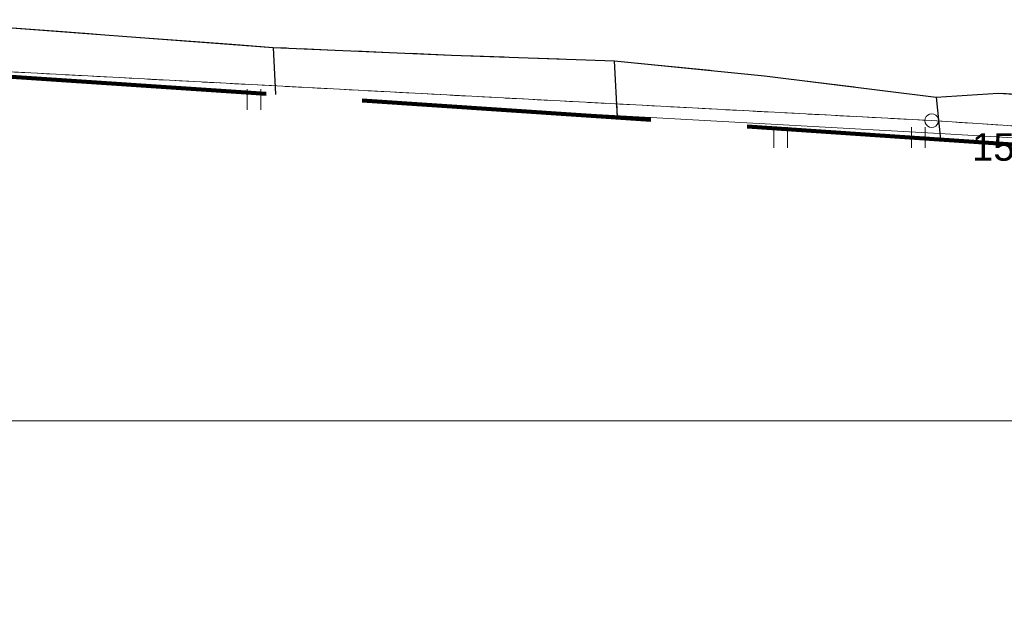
# Model space of a CAD drawing. Extents: x 0 to 6568752, y 0 to 5584302.
# Tile 37 of 74: x 6568488 to 6568524, y 5583914 to 5583935. Entities that reach past the tile are written whole.
import ezdxf
from ezdxf.enums import TextEntityAlignment as Align

# ---------------------------------------------------------------- set-up
doc = ezdxf.new("R2010")
doc.units = 0
doc.header["$PDSIZE"] = 0.75
for name, pattern in [('GAK', [3.5, 2, -0.7, 0.1, -0.7]), ('PRZER1-1', [1, 0.5, -0.5]), ('PRZER2-1', [1.5, 1, -0.5]), ('PRZER3-1', [2, 1.5, -0.5])]:
    doc.linetypes.add(name, pattern=pattern)
doc.layers.get('0').update_dxf_attribs({"linetype": 'CONTINUOUS'})
doc.layers.get('Defpoints').update_dxf_attribs({"linetype": 'CONTINUOUS'})
for name, color, linetype, lineweight in [('EGDE', 7, 'CONTINUOUS', 18), ('EGDE_O', 7, 'CONTINUOUS', 18), ('EGPG', 7, 'CONTINUOUS', 18), ('OTKJ', 7, 'CONTINUOUS', 18), ('OTKK', 7, 'CONTINUOUS', 25), ('OTZT', 7, 'CONTINUOUS', 18), ('ramka sekcji', 7, 'CONTINUOUS', 18), ('siec', 7, 'GAK', 70), ('zakres', 6, 'PRZER3-1', 106)]:
    doc.layers.add(name, color=color, linetype=linetype, lineweight=lineweight)
doc.layers.add('EGUG', color=7, linetype='CONTINUOUS', lineweight=18, true_color=0x008000)
doc.layers.add('SUEP', color=1, linetype='CONTINUOUS', lineweight=18, true_color=0xff0000)
doc.styles.add('Arial', font='arial.ttf')
doc.styles.add('GEO-INFO', font='arial.ttf')
doc.dimstyles.get("Standard").update_dxf_attribs({"dimtxt": 0.18, "dimasz": 0.18, "dimexe": 0.18, "dimexo": 0.0625, "dimgap": 0.09, "dimtad": 0, "dimtih": 1, "dimtoh": 1, "dimdec": 4, "dimzin": 0, "dimdsep": 46, "dimtxsty": 'Standard', "dimcen": 0.09, "dimadec": 0, "dimazin": 0, "dimtfac": 1, "dimtdec": 4, "dimtofl": 0, "dimtmove": 0, "dimatfit": 3, "dimfxl": 0, "dimtolj": 1, "dimtzin": 0, "dimarcsym": 0})

# ---------------------------------------------------------------- blocks, each defined once
blk = doc.blocks.new('D_GEPPGD1_1')
at = {"color": 0}
blk.add_lwpolyline([(0, 0.25), (0.077254, 0.237764), (0.146946, 0.202254), (0.202254, 0.146946), (0.237764, 0.077254), (0.25, 0), (0.237764, -0.077254), (0.202254, -0.146946), (0.146946, -0.202254), (0.077254, -0.237764), (0, -0.25), (-0.077254, -0.237764), (-0.146946, -0.202254), (-0.202254, -0.146946), (-0.237764, -0.077254), (-0.25, 0), (-0.237764, 0.077254), (-0.202254, 0.146946), (-0.146946, 0.202254), (-0.077254, 0.237764)], close=True, dxfattribs=at)
blk = doc.blocks.new('D_GSSUTR1')
at = {"color": 0}
for points in [[(-0.25666, 0.36165), (-0.25666, -0.38835)], [(0.24334, -0.38835), (0.24334, 0.36165)]]:
    blk.add_lwpolyline(points, dxfattribs=at)
blk = doc.blocks.new('*D45')
at = {"layer": 'Defpoints', "color": 0}
for p in [(6568647.5, 5584150), (6568650, 5584150), (0, 0)]:
    blk.add_point(p, dxfattribs=at)
at = {"layer": 'ramka sekcji', "color": 0, "lineweight": -2}
blk.add_line((6568649.938, 5584150), (6568647.5, 5584150), dxfattribs=at)
at = {"layer": 'ramka sekcji', "color": 0, "insert": (6568644.106, 5584150), "char_height": 0.75, "attachment_point": 5, "style": 'GEO-INFO'}
blk.add_mtext('\\A1;5584150.0000', dxfattribs=at)
blk = doc.blocks.new('*D46')
at = {"layer": 'Defpoints', "color": 0}
for p in [(6568650, 5584152.5), (6568650, 5584150), (0, 0)]:
    blk.add_point(p, dxfattribs=at)
at = {"layer": 'ramka sekcji', "color": 0, "lineweight": -2}
blk.add_line((6568650, 5584150.062), (6568650, 5584152.5), dxfattribs=at)
at = {"layer": 'ramka sekcji', "color": 0, "insert": (6568650, 5584155.896), "char_height": 0.75, "attachment_point": 5, "rotation": 90, "style": 'GEO-INFO'}
blk.add_mtext('\\A1;6568650.0000', dxfattribs=at)

msp = doc.modelspace()

# ---------------------------------------------------------------- linework, layer by layer
at = {"layer": 'EGDE', "linetype": 'Continuous', "elevation": 10.22}
for points in [[(6568475.79954, 5583934.17784), (6568521.07652, 5583931.78293), (6568593.29603, 5583927.04441)], [(6568593.29603, 5583927.04441), (6568521.07652, 5583931.78293), (6568475.79954, 5583934.17784)]]:
    msp.add_lwpolyline(points, dxfattribs=at)
at = {"layer": 'EGUG', "linetype": 'PRZER1-1', "lineweight": 18, "elevation": 10.08}
for points in [[(6568475.79954, 5583934.17784), (6568521.07652, 5583931.78293), (6568593.29603, 5583927.04441)], [(6568593.29603, 5583927.04441), (6568521.07652, 5583931.78293), (6568475.79954, 5583934.17784)]]:
    msp.add_lwpolyline(points, dxfattribs=at)
at = {"layer": 'OTKJ', "linetype": 'PRZER3-1', "lineweight": 18, "elevation": 10.18}
msp.add_lwpolyline([(6568593.36913, 5583927.94024), (6568543.91, 5583931.15), (6568534.71, 5583931.94), (6568529.09, 5583932.43), (6568523.49, 5583932.78), (6568521.24, 5583932.63), (6568515.01, 5583933.41), (6568509.55728, 5583933.95163), (6568503.65, 5583934.16), (6568497.17612, 5583934.43965), (6568485.59074, 5583935.3109), (6568476.32, 5583936.13), (6568472.97, 5583936.26), (6568462.13971, 5583937.01223), (6568449.07, 5583937.92), (6568444.68, 5583938.19), (6568439.54, 5583938.66), (6568422.95, 5583939.56), (6568411.48, 5583940.34), (6568402.93, 5583940.93)], dxfattribs=at)
at = {"layer": 'OTKK', "linetype": 'Continuous', "lineweight": 25, "elevation": 10.18}
msp.add_lwpolyline([(6568358.66488, 5583942.08966, -0.16710768), (6568361.96, 5583943.6), (6568396.38, 5583941.36), (6568402.93, 5583940.93), (6568411.48, 5583940.34), (6568422.95, 5583939.56), (6568439.54, 5583938.66), (6568444.68, 5583938.19), (6568449.07, 5583937.92), (6568462.13971, 5583937.01223), (6568472.97, 5583936.26), (6568476.32, 5583936.13), (6568485.59074, 5583935.3109), (6568497.17612, 5583934.43965), (6568503.65, 5583934.16), (6568509.55728, 5583933.95163), (6568515.01, 5583933.41), (6568521.24, 5583932.63), (6568523.49, 5583932.78), (6568529.09, 5583932.43), (6568534.71, 5583931.94), (6568543.91, 5583931.15), (6568545.21, 5583929.53), (6568545.21725, 5583929.48905)], format="xyb", dxfattribs=at)
for points in [[(6568497.17612, 5583934.43965), (6568497.25381, 5583932.72872)], [(6568509.67423, 5583931.88979), (6568509.55728, 5583933.95163)], [(6568521.24, 5583932.63), (6568521.39632, 5583931.09802)]]:
    msp.add_lwpolyline(points, dxfattribs=at)
at = {"layer": 'OTZT', "color": 7, "linetype": 'PRZER2-1', "lineweight": 18, "elevation": 10.1}
for points in [[(6568497.25381, 5583932.72872), (6568497.17612, 5583934.43965), (6568485.59074, 5583935.3109)], [(6568521.39632, 5583931.09802), (6568521.24, 5583932.63), (6568515.01, 5583933.41), (6568509.55728, 5583933.95163)], [(6568509.55728, 5583933.95163), (6568509.67423, 5583931.88979)]]:
    msp.add_lwpolyline(points, dxfattribs=at)
at = {"layer": 'siec', "linetype": 'ByBlock', "lineweight": 20}
msp.add_lwpolyline([(6568734.39713, 5584289.91756), (6568238.01967, 5584289.91756), (6568238.01967, 5583920.87902), (6568734.39713, 5583920.87902)], close=True, dxfattribs=at)
at = {"layer": 'SUEP', "linetype": 'Continuous', "lineweight": 18, "elevation": 10.14}
msp.add_lwpolyline([(6568545.37717, 5583959.03941), (6568545.08688, 5583959.04446), (6568544.54293, 5583953.91705), (6568545.1289, 5583950.35432), (6568544.77973, 5583940.97909), (6568543.99148, 5583929.97806), (6568521.35255, 5583931.31645), (6568503.66566, 5583932.29563)], dxfattribs=at)
at = {"layer": 'zakres', "ltscale": 7}
msp.add_lwpolyline([(6568248.9828, 5583949.49809), (6568593.23088, 5583926.24598), (6568594.73885, 5583944.72564), (6568600.03506, 5583944.48551), (6568601.93947, 5583972.41355), (6568624.21788, 5583971.15638), (6568661.45926, 5583969.71449), (6568667.75842, 5584103.27503), (6568620.63994, 5584106.09947), (6568620.96872, 5584115.5807), (6568625.17121, 5584115.63721), (6568627.02161, 5584150.96538), (6568590.71801, 5584153.27937), (6568592.77721, 5584185.3763), (6568538.50559, 5584204.10606), (6568463.99933, 5584229.86642), (6568419.28314, 5584244.20999), (6568355.04246, 5584262.48696)], dxfattribs=at)

# ---------------------------------------------------------------- block references
at = {"layer": 'EGPG', "linetype": 'Continuous', "lineweight": 18}
msp.add_blockref('D_GEPPGD1_1', (6568521.07652, 5583931.78293, 10.24), dxfattribs=at)
at = {"layer": 'OTZT', "color": 7, "linetype": 'Continuous', "lineweight": 18}
for p in [(6568496.485, 5583932.56132, 10.1), (6568515.59864, 5583931.17904, 10.1), (6568520.59864, 5583931.17904, 10.1)]:
    msp.add_blockref('D_GSSUTR1', p, dxfattribs=at)

# ---------------------------------------------------------------- texts
at = {"layer": 'EGDE_O', "linetype": 'Continuous', "style": 'Arial'}
msp.add_text('1591/26', height=1, dxfattribs=at).set_placement((6568525.05963, 5583930.32596, 10.8), align=Align.CENTER)

# ---------------------------------------------------------------- dimensions: what is measured, and where the dimension line sits
at = {"layer": 'ramka sekcji'}
for offset, dtype, picture, middle in [((0, 2.5), 1, '*D46', (6568650, 5584155.8956787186)), ((-2.5, 0), 0, '*D45', (6568644.1063676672, 5584150))]:
    dim = msp.add_ordinate_dim(feature_location=(6568650, 5584150), offset=offset, dtype=dtype, origin=(0, 0), dimstyle='Standard', override={"dimtxt": 0.75, "dimtxsty": 'GEO-INFO'}, dxfattribs=at)
    dim.commit()
    dim.dimension.update_dxf_attribs({"geometry": picture, "text_midpoint": middle})

doc.saveas('drawing.dxf')
